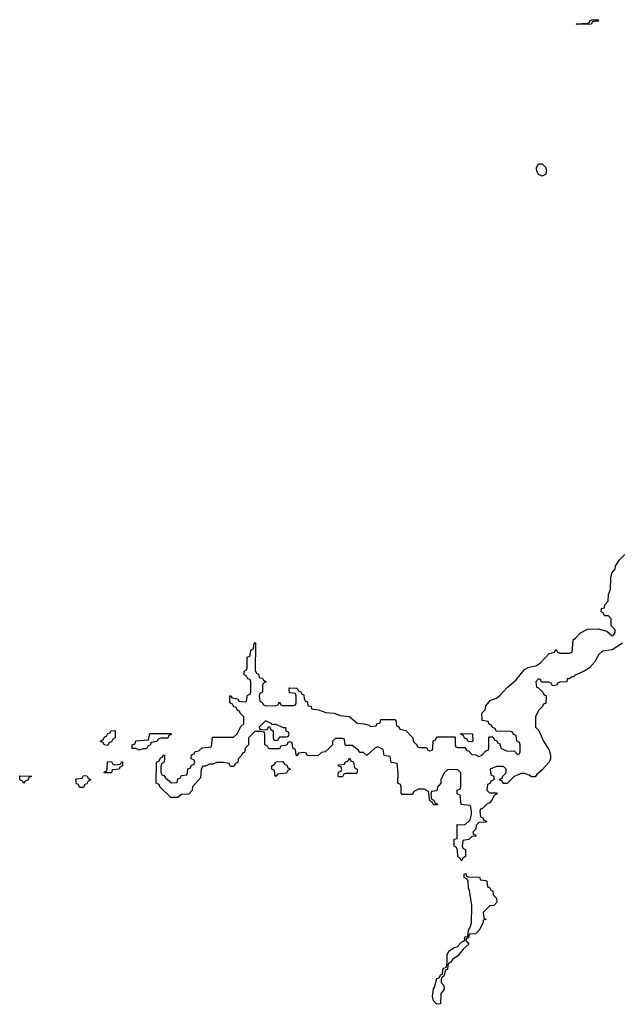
# Model space of a CAD drawing. Header units: inches. Extents: x 2559349 to 2678269, y 915212 to 1023331.
# Tile 24 of 48: x 2605966 to 2609409, y 1017366 to 1022994. Entities that reach past the tile are written whole.
import ezdxf

# ---------------------------------------------------------------- set-up
doc = ezdxf.new("R2010")
doc.units = ezdxf.units.IN
doc.header["$MEASUREMENT"] = 0
doc.layers.add('C6001', color=7, linetype='Continuous')
doc.layers.add('C6002', color=7, linetype='Continuous')

msp = doc.modelspace()

# ---------------------------------------------------------------- linework, layer by layer
at = {"layer": 'C6001', "color": 6}
msp.add_lwpolyline([(2609410, 1019429.8), (2609350, 1019392.7), (2609296, 1019384), (2609275.2, 1019364.8), (2609250, 1019320.9), (2609220.7, 1019290), (2609190, 1019269.6), (2609135.3, 1019244.7), (2609130, 1019238), (2609122, 1019238), (2609106, 1019226), (2609094, 1019226), (2609092, 1019210), (2609052, 1019208), (2609038, 1019202), (2609034, 1019190), (2609010, 1019186), (2609002, 1019202), (2608987.3, 1019207.3), (2608948, 1019208), (2608942, 1019222), (2608930, 1019226), (2608914, 1019210), (2608918, 1019178), (2608930, 1019174), (2608954, 1019150), (2608958, 1019138), (2608974, 1019130), (2608972.7, 1019087.3), (2608958, 1019082), (2608952.7, 1019067.3), (2608930, 1019046), (2608912, 1019010), (2608912, 1018950), (2608931.3, 1018931.3), (2608958, 1018870), (2608990, 1018818.8), (2608998.9, 1018790), (2608997.7, 1018770), (2608990.2, 1018750), (2608950, 1018706), (2608919.6, 1018680.4), (2608910, 1018666), (2608890, 1018666), (2608876.4, 1018676.4), (2608850, 1018686), (2608830, 1018686), (2608790, 1018668), (2608750, 1018628), (2608728, 1018628), (2608722, 1018642), (2608706, 1018650), (2608722, 1018658), (2608726, 1018670), (2608746, 1018690), (2608746, 1018710), (2608730, 1018726), (2608690, 1018726), (2608654, 1018710), (2608658, 1018678), (2608674, 1018670), (2608674, 1018650), (2608658, 1018642), (2608652.7, 1018627.3), (2608638, 1018622), (2608634, 1018590), (2608650, 1018574), (2608690, 1018574), (2608694, 1018570), (2608678, 1018562), (2608662, 1018530), (2608650, 1018518), (2608634, 1018510), (2608610, 1018486), (2608598, 1018482), (2608594, 1018470), (2608598, 1018438), (2608612.7, 1018432.7), (2608618, 1018418), (2608632.7, 1018412.7), (2608632.7, 1018407.3), (2608590, 1018406), (2608574, 1018390), (2608572, 1018368), (2608554, 1018350), (2608558, 1018338), (2608572.7, 1018332.7), (2608572.7, 1018327.3), (2608550, 1018326), (2608531.6, 1018308.4), (2608498, 1018302), (2608494, 1018270), (2608498, 1018258), (2608512, 1018250), (2608512, 1018210), (2608498, 1018202), (2608492, 1018188), (2608488, 1018188), (2608482, 1018202), (2608468.4, 1018208.4), (2608467.3, 1018247.3), (2608462, 1018262), (2608448, 1018270), (2608448.7, 1018310), (2608466, 1018314), (2608466, 1018394), (2608510, 1018392), (2608539, 1018421), (2608548, 1018450), (2608548, 1018470), (2608542, 1018502), (2608487.3, 1018507.3), (2608482, 1018562), (2608466, 1018570), (2608466, 1018590), (2608482, 1018598), (2608486, 1018610), (2608486, 1018690), (2608470, 1018706), (2608430, 1018708), (2608410, 1018706), (2608391.6, 1018688.4), (2608372, 1018650), (2608372, 1018630), (2608352.7, 1018607.3), (2608350, 1018586), (2608318, 1018582), (2608314, 1018570), (2608318, 1018538), (2608332.7, 1018532.7), (2608338, 1018518), (2608354, 1018510), (2608350, 1018506), (2608330, 1018506), (2608322, 1018522), (2608308.4, 1018528.4), (2608302, 1018582), (2608276.4, 1018596.4), (2608243.6, 1018596.4), (2608218, 1018582), (2608210, 1018566), (2608150, 1018566), (2608146, 1018570), (2608146, 1018610), (2608142, 1018622), (2608126, 1018630), (2608128, 1018690), (2608122, 1018742), (2608087.3, 1018747.3), (2608082, 1018782), (2608047.3, 1018787.3), (2608042, 1018822), (2608016.4, 1018836.4), (2608010, 1018838), (2607994, 1018830), (2607950, 1018788), (2607930, 1018806), (2607910, 1018806), (2607900.4, 1018820.4), (2607876.4, 1018836.4), (2607870, 1018846), (2607830, 1018846), (2607826, 1018850), (2607822, 1018882), (2607810, 1018886), (2607770, 1018886), (2607754, 1018870), (2607754, 1018850), (2607732.7, 1018827.3), (2607711.6, 1018808.4), (2607690, 1018806), (2607670, 1018786), (2607608.4, 1018788.4), (2607602, 1018802), (2607590, 1018806), (2607558, 1018802), (2607550, 1018786), (2607546, 1018790), (2607542, 1018822), (2607526, 1018830), (2607522, 1018862), (2607510, 1018866), (2607498, 1018862), (2607492.7, 1018847.3), (2607458, 1018842), (2607450, 1018826), (2607390, 1018826), (2607382, 1018842), (2607366, 1018850), (2607366, 1018910), (2607362, 1018922), (2607350, 1018926), (2607310, 1018926), (2607274, 1018890), (2607274, 1018850), (2607254, 1018830), (2607250, 1018806), (2607238, 1018802), (2607232.7, 1018787.3), (2607214, 1018770), (2607212.7, 1018747.3), (2607198, 1018742), (2607190, 1018726), (2607170, 1018726), (2607162, 1018742), (2607130, 1018748), (2607092.7, 1018747.3), (2607070, 1018738), (2607050, 1018738), (2607028, 1018728), (2607012, 1018728), (2607002, 1018710), (2606999.6, 1018660.4), (2606954, 1018610), (2606951.6, 1018588.4), (2606932.7, 1018567.3), (2606890, 1018566), (2606870, 1018548), (2606828.9, 1018548.9), (2606766, 1018610), (2606762, 1018622), (2606746, 1018630), (2606748, 1018750), (2606762, 1018758), (2606770, 1018774), (2606782, 1018778), (2606786, 1018790), (2606794, 1018790), (2606794, 1018770), (2606792, 1018750), (2606778, 1018742), (2606772.7, 1018727.3), (2606772.7, 1018692.7), (2606778, 1018678), (2606790, 1018674), (2606799.6, 1018659.6), (2606832.7, 1018632.7), (2606866, 1018634), (2606870, 1018654), (2606882, 1018658), (2606890, 1018674), (2606922, 1018678), (2606927.3, 1018712.7), (2606942, 1018718), (2606948, 1018732), (2606962, 1018738), (2606966, 1018750), (2606962, 1018762), (2606946, 1018770), (2606947.3, 1018792.7), (2606962, 1018798), (2606968.4, 1018811.6), (2606990, 1018814), (2607008.4, 1018831.6), (2607062, 1018838), (2607067.3, 1018892.7), (2607187.3, 1018892.7), (2607208.4, 1018911.6), (2607230, 1018954), (2607246, 1018970), (2607246, 1019010), (2607226, 1019030), (2607222, 1019042), (2607210, 1019046), (2607202, 1019062), (2607190, 1019066), (2607182, 1019082), (2607166, 1019090), (2607166, 1019130), (2607174, 1019130), (2607178, 1019118), (2607212.7, 1019112.7), (2607218, 1019098), (2607250, 1019094), (2607262, 1019098), (2607267.3, 1019132.7), (2607282, 1019138), (2607287.3, 1019152.7), (2607286, 1019210), (2607282, 1019222), (2607270, 1019226), (2607262, 1019242), (2607248.4, 1019248.4), (2607248, 1019270), (2607262, 1019278), (2607266, 1019290), (2607266, 1019350), (2607282, 1019358), (2607286, 1019390), (2607302, 1019398), (2607306, 1019430), (2607310, 1019434), (2607314, 1019430), (2607312, 1019272), (2607318, 1019258), (2607330, 1019254), (2607334, 1019234), (2607354, 1019230), (2607358, 1019218), (2607374, 1019210), (2607358, 1019202), (2607354, 1019190), (2607354, 1019150), (2607338, 1019142), (2607334, 1019130), (2607338, 1019098), (2607352, 1019092), (2607358, 1019078), (2607372.7, 1019072.7), (2607430, 1019074), (2607442, 1019078), (2607450, 1019094), (2607458, 1019078), (2607470, 1019074), (2607530, 1019074), (2607542, 1019078), (2607546, 1019090), (2607546, 1019130), (2607542, 1019142), (2607507.3, 1019147.3), (2607506, 1019170), (2607510, 1019174), (2607547.3, 1019172.7), (2607554, 1019170), (2607558, 1019158), (2607574, 1019150), (2607578, 1019138), (2607590, 1019134), (2607591.6, 1019111.6), (2607598, 1019098), (2607610, 1019094), (2607612.7, 1019072.7), (2607632, 1019070), (2607634, 1019054), (2607674, 1019050), (2607714.6, 1019034.6), (2607762, 1019030), (2607797.7, 1019017.7), (2607850, 1019010.2), (2607893.7, 1018973.7), (2607934, 1018970), (2607962, 1018962), (2607970, 1018954), (2608002, 1018958), (2608006, 1018970), (2608026, 1018974), (2608030, 1018994), (2608110, 1018994), (2608114, 1018990), (2608118, 1018958), (2608132, 1018952), (2608138, 1018938), (2608171.1, 1018931.1), (2608212, 1018890), (2608214, 1018870), (2608234, 1018850), (2608238, 1018838), (2608250, 1018834), (2608290, 1018834), (2608298, 1018818), (2608310, 1018814), (2608322, 1018818), (2608326, 1018830), (2608327.3, 1018872.7), (2608342, 1018878), (2608350, 1018894), (2608450, 1018894), (2608454, 1018890), (2608454, 1018850), (2608458, 1018838), (2608470, 1018834), (2608510, 1018834), (2608518, 1018818), (2608532.7, 1018812.7), (2608550, 1018794), (2608571.6, 1018791.6), (2608590, 1018782), (2608606, 1018790), (2608630, 1018814), (2608642, 1018818), (2608646, 1018830), (2608646, 1018890), (2608650, 1018894), (2608670, 1018894), (2608678, 1018878), (2608692.7, 1018872.7), (2608698, 1018858), (2608710, 1018854), (2608714, 1018830), (2608750, 1018812), (2608790, 1018814), (2608810, 1018794), (2608822, 1018798), (2608826, 1018810), (2608826, 1018850), (2608822, 1018862), (2608806, 1018870), (2608802, 1018902), (2608788, 1018908), (2608782, 1018922), (2608770, 1018926), (2608687.3, 1018927.3), (2608682, 1018942), (2608667.3, 1018947.3), (2608662, 1018962), (2608647.3, 1018967.3), (2608642, 1018982), (2608607.3, 1018987.3), (2608606, 1019030), (2608626, 1019050), (2608628.4, 1019071.6), (2608656.4, 1019103.6), (2608690, 1019116.3), (2608710, 1019130.4), (2608750, 1019177.6), (2608800.8, 1019219.2), (2608850, 1019279.3), (2608870, 1019291.8), (2608917.6, 1019302.4), (2608942, 1019318), (2608990, 1019372), (2609022, 1019378), (2609030, 1019394), (2609038, 1019378), (2609052.7, 1019372.7), (2609107.3, 1019372.7), (2609122, 1019378), (2609128, 1019450), (2609142, 1019458), (2609169.4, 1019490), (2609210.7, 1019510.7), (2609270, 1019512), (2609319.6, 1019499.6), (2609350, 1019472), (2609360.4, 1019479.6), (2609368, 1019490), (2609367.3, 1019507.3), (2609346, 1019530), (2609346, 1019570), (2609330, 1019586), (2609307.3, 1019587.3), (2609302, 1019602), (2609288.7, 1019608.7), (2609289.1, 1019629.1), (2609307.3, 1019632.7), (2609308.7, 1019650), (2609328, 1019670), (2609329.1, 1019709.1), (2609341.2, 1019738.8), (2609342.7, 1019802.7), (2609349.6, 1019829.6), (2609367.2, 1019852.8), (2609370, 1019870.6), (2609390, 1019905.5), (2609423.3, 1019936.7)], dxfattribs=at)
for points in [[(2607370, 1018986), (2607334, 1018950), (2607338, 1018938), (2607370, 1018934), (2607382, 1018938), (2607387.3, 1018952.7), (2607394, 1018954), (2607398, 1018938), (2607414, 1018930), (2607414, 1018890), (2607418, 1018878), (2607430, 1018874), (2607442, 1018878), (2607450, 1018894), (2607490, 1018894), (2607502, 1018898), (2607506, 1018910), (2607502, 1018922), (2607488, 1018928), (2607486, 1018946), (2607474, 1018946), (2607430, 1018966), (2607406, 1018966), (2607406, 1018970)], [(2606470, 1018846), (2606448.4, 1018848.4), (2606442, 1018862), (2606430, 1018866), (2606428.4, 1018871.6), (2606442, 1018878), (2606450, 1018894), (2606462, 1018898), (2606470, 1018914), (2606482, 1018918), (2606486, 1018930), (2606511.6, 1018931.6), (2606511.6, 1018888.4), (2606498, 1018882), (2606490, 1018866), (2606478, 1018862)], [(2606650, 1018818), (2606630, 1018828), (2606608, 1018828), (2606608, 1018850), (2606626, 1018854), (2606630, 1018872), (2606702, 1018878), (2606710, 1018914), (2606830, 1018914), (2606834, 1018910), (2606818, 1018902), (2606812, 1018888), (2606772.7, 1018887.3), (2606758, 1018882), (2606750, 1018868), (2606718, 1018862), (2606714, 1018850), (2606698, 1018842), (2606690, 1018826), (2606670, 1018826)], [(2608550, 1018866), (2608527.3, 1018867.3), (2608522, 1018882), (2608507.3, 1018887.3), (2608502, 1018902), (2608487.3, 1018907.3), (2608486, 1018914), (2608552.7, 1018912.7), (2608554, 1018870)], [(2606510, 1018734), (2606542, 1018738), (2606547.3, 1018752.7), (2606552.7, 1018752.7), (2606554, 1018730), (2606538, 1018722), (2606534, 1018710), (2606494, 1018706), (2606490, 1018689.5), (2606448.4, 1018688.4), (2606450, 1018694), (2606462, 1018698), (2606466, 1018710), (2606467.3, 1018752.7), (2606490, 1018754), (2606498, 1018738)], [(2607430, 1018668), (2607426, 1018670), (2607422, 1018702), (2607406, 1018710), (2607406, 1018730), (2607422, 1018738), (2607428.4, 1018751.6), (2607470, 1018754), (2607478, 1018738), (2607492.7, 1018732.7), (2607498, 1018718), (2607514, 1018710), (2607498, 1018702), (2607490, 1018688), (2607438, 1018682)], [(2607790, 1018666), (2607786, 1018670), (2607787.3, 1018692.7), (2607802, 1018698), (2607806, 1018710), (2607802, 1018722), (2607786, 1018730), (2607790, 1018734), (2607822, 1018738), (2607826, 1018750), (2607842, 1018758), (2607850, 1018774), (2607858, 1018758), (2607872.7, 1018752.7), (2607878, 1018718), (2607894, 1018710), (2607894, 1018690), (2607890, 1018686), (2607830, 1018686), (2607818, 1018682), (2607810, 1018666)], [(2605990, 1018628), (2605982, 1018642), (2605966, 1018650), (2605967.3, 1018672.7), (2606034, 1018670), (2606018, 1018662), (2606014, 1018650), (2605998, 1018642)], [(2606310, 1018606), (2606302, 1018622), (2606290, 1018626), (2606286, 1018650), (2606290, 1018654), (2606322, 1018658), (2606330, 1018674), (2606350, 1018672), (2606358, 1018658), (2606372, 1018650), (2606358, 1018642), (2606350, 1018626), (2606338, 1018622), (2606330, 1018606)], [(2608350, 1017366), (2608330, 1017386), (2608324, 1017410), (2608330, 1017454), (2608336.4, 1017463.6), (2608350, 1017514), (2608362, 1017518), (2608370, 1017534), (2608382, 1017538), (2608386, 1017570), (2608402, 1017578), (2608407.3, 1017592.7), (2608409, 1017649), (2608418, 1017670), (2608448.7, 1017690), (2608465.2, 1017694.8), (2608490, 1017722), (2608508.7, 1017731.3), (2608510, 1017752), (2608526, 1017754), (2608529.3, 1017789.3), (2608538.6, 1017801.4), (2608546.6, 1017830), (2608549.6, 1017930), (2608536, 1018016), (2608529.4, 1018030.6), (2608528.4, 1018068.4), (2608522, 1018082), (2608506, 1018090), (2608506, 1018110), (2608514, 1018114), (2608518, 1018098), (2608530, 1018094), (2608592, 1018092), (2608598, 1018078), (2608630, 1018074), (2608634, 1018070), (2608638, 1018038), (2608650, 1018034), (2608658, 1018018), (2608670, 1018014), (2608671.1, 1017991.1), (2608690, 1017972), (2608692, 1017950), (2608674, 1017930), (2608652, 1017928), (2608614, 1017890), (2608618, 1017858), (2608631, 1017850), (2608614, 1017846), (2608614, 1017834), (2608591, 1017790), (2608570, 1017768.7), (2608534, 1017766), (2608530, 1017746), (2608518, 1017742), (2608514, 1017730), (2608532, 1017710), (2608498.8, 1017681.2), (2608470, 1017644), (2608438, 1017622), (2608430, 1017606), (2608418, 1017602), (2608411.6, 1017588.4), (2608410, 1017566), (2608398, 1017562), (2608390, 1017526), (2608378, 1017522), (2608374, 1017510), (2608374, 1017490), (2608390, 1017474), (2608390.5, 1017450.5), (2608371.6, 1017428.4), (2608370, 1017368)]]:
    msp.add_lwpolyline(points, close=True, dxfattribs=at)
at = {"layer": 'C6002', "color": 6}
for points in [[(2609150, 1022966), (2609146, 1022970), (2609210, 1022974), (2609222, 1022978), (2609226, 1022990), (2609232.7, 1022992.7), (2609270, 1022994), (2609274, 1022990), (2609270, 1022986), (2609238, 1022982), (2609230, 1022968.7)], [(2608950, 1022099), (2608930, 1022109), (2608919.5, 1022130), (2608919.3, 1022140.7), (2608919.3, 1022150), (2608930, 1022171), (2608950.8, 1022170.8), (2608970.9, 1022150.9), (2608976, 1022130), (2608970, 1022108.7)]]:
    msp.add_lwpolyline(points, close=True, dxfattribs=at)

doc.saveas('drawing.dxf')
